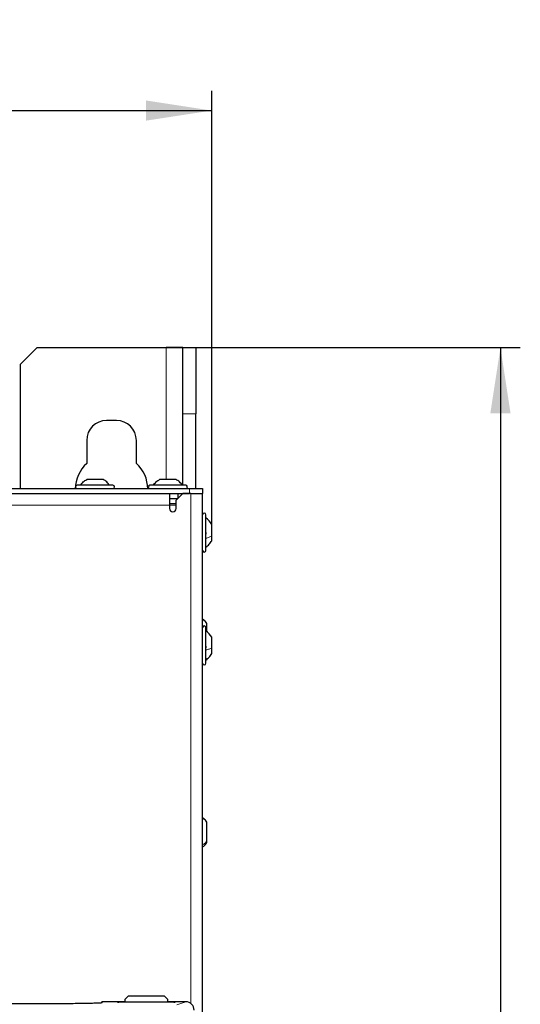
# Paper-space layout 'Blatt3' of a CAD drawing. Header units: millimetres. Extents: x 5 to 418, y 2 to 292.
# Tile 51 of 83: x 127 to 152, y 209 to 259. Entities that reach past the tile are written whole.
import ezdxf

# ---------------------------------------------------------------- set-up
doc = ezdxf.new("R2010")
doc.units = ezdxf.units.MM
doc.layers.add('SLD-0', color=7, linetype='Continuous')
doc.styles.add('SLDTEXTSTYLE0', font='TXT', dxfattribs={"width": 0.605})
doc.dimstyles.new('SLDDIMSTYLE0', dxfattribs={"dimtxt": 3.5, "dimasz": 3.302, "dimexe": 0, "dimexo": 0.0625, "dimgap": 0.875, "dimtad": 1, "dimlfac": 6, "dimrnd": 1e-09, "dimzin": 12, "dimdsep": 46, "dimtxsty": 'SLDTEXTSTYLE0', "dimsah": 1, "dimcen": 0.09, "dimadec": 0, "dimazin": 3, "dimtfac": 1, "dimtofl": 0, "dimtmove": 0, "dimatfit": 3, "dimfxl": 1, "dimfrac": 2, "dimtolj": 1, "dimtzin": 12, "dimarcsym": 0})
doc.dimstyles.new('SLDDIMSTYLE2', dxfattribs={"dimtxt": 3.5, "dimasz": 3.302, "dimexe": 0, "dimexo": 0.0625, "dimgap": 0.875, "dimtad": 1, "dimdec": 1, "dimlfac": 6, "dimrnd": 1e-09, "dimzin": 12, "dimdsep": 46, "dimtxsty": 'SLDTEXTSTYLE0', "dimsah": 1, "dimcen": 0.09, "dimadec": 0, "dimazin": 3, "dimtfac": 1, "dimtofl": 0, "dimtmove": 0, "dimatfit": 3, "dimfxl": 1, "dimfrac": 2, "dimtolj": 1, "dimtzin": 12, "dimarcsym": 0})

# ---------------------------------------------------------------- blocks, each defined once
blk = doc.blocks.new('_D_20')
at = {"layer": 'SLD-0', "color": 7}
for p, q in [((134.355, 242.06), (152.186, 242.06)), ((151.186, 242.06), (151.186, 87.665)), ((127.161, 87.665), (152.186, 87.665))]:
    blk.add_line(p, q, dxfattribs=at)
for centre, start, end in [((148.5, 165.506), 63.4349, 116.5651), ((148.5, 164.218), 243.4349, 296.5651)]:
    blk.add_arc(centre, 6.006, start, end, dxfattribs=at)
for points in [[(151.186, 242.06), (150.678, 238.758), (151.694, 238.758)], [(151.186, 87.665), (151.694, 90.967), (150.678, 90.967)]]:
    blk.add_solid(points, dxfattribs=at)
at = {"layer": 'SLD-0', "color": 7, "insert": (146.674, 158.847), "char_height": 3.5, "attachment_point": 1, "rotation": 90, "style": 'SLDTEXTSTYLE0'}
blk.add_mtext('926,4', dxfattribs=at)
blk = doc.blocks.new('_D_21')
at = {"layer": 'SLD-0', "color": 7}
for p, q in [((80.73, 233.164), (80.73, 254.994)), ((136.646, 233.164), (136.646, 254.994)), ((80.73, 253.994), (136.646, 253.994))]:
    blk.add_line(p, q, dxfattribs=at)
for points in [[(80.73, 253.994), (84.032, 253.486), (84.032, 254.502)], [(136.646, 253.994), (133.344, 254.502), (133.344, 253.486)]]:
    blk.add_solid(points, dxfattribs=at)
at = {"layer": 'SLD-0', "color": 7, "insert": (102.672, 258.506), "char_height": 3.5, "attachment_point": 1, "style": 'SLDTEXTSTYLE0'}
blk.add_mtext('335,5', dxfattribs=at)

psp = doc.layouts.new('Blatt3')

# ---------------------------------------------------------------- linework, layer by layer
at = {"color": 7, "linetype": 'Continuous', "lineweight": 25}
for p, q in [((127.8547, 242.0601), (127.0214, 241.2268)), ((127.8547, 242.0601), (134.3547, 242.0601)), ((135.1881, 242.0601), (134.3547, 242.0601)), ((135.1881, 242.0601), (135.8547, 242.0601)), ((135.1881, 238.7268), (135.1881, 242.0601)), ((135.8547, 242.0601), (135.8547, 238.7268)), ((127.0214, 234.9685), (127.0214, 241.2268)), ((135.1881, 235.1351), (135.1881, 238.7268)), ((135.8547, 234.9685), (135.8547, 238.7268)), ((131.8547, 238.3935), (131.3547, 238.3935)), ((130.3547, 237.3935), (130.3547, 236.2346)), ((132.8547, 236.2346), (132.8547, 237.3935)), ((81.8547, 234.9685), (135.5214, 234.9685)), ((131.6714, 235.1351), (129.8714, 235.1351)), ((131.1839, 235.4268), (130.3589, 235.4268)), ((135.3381, 235.1351), (133.5381, 235.1351)), ((134.8502, 235.4268), (134.026, 235.4268)), ((135.5214, 234.9685), (136.1881, 234.9685)), ((136.1881, 234.9685), (136.1881, 234.7185)), ((81.8547, 234.7185), (135.5214, 234.7185)), ((134.5214, 234.7185), (134.5214, 234.1351)), ((134.5214, 234.4685), (134.9381, 234.4685)), ((135.1881, 234.7185), (134.8547, 234.3851)), ((134.9381, 234.7185), (134.9381, 234.4685)), ((135.6047, 234.7185), (135.1881, 234.7185)), ((135.6047, 234.7185), (136.1881, 234.7185)), ((136.1881, 186.3851), (136.1881, 234.7185)), ((134.8547, 234.1351), (134.5214, 234.1351)), ((134.5214, 234.1351), (134.5214, 233.9685)), ((134.8547, 233.9685), (134.8547, 234.3851)), ((136.3547, 232.3957), (136.3547, 233.6518)), ((136.6464, 232.5886), (136.6464, 233.1643)), ((136.6464, 232.3393), (136.6464, 232.5886)), ((136.3547, 231.8518), (136.3547, 232.3957)), ((136.4047, 227.7648), (136.4047, 228.1735)), ((136.3547, 226.7909), (136.3547, 227.9685)), ((136.6464, 226.9413), (136.6464, 227.481)), ((136.3547, 226.1685), (136.3547, 226.7909)), ((136.6464, 226.656), (136.6464, 226.9413)), ((136.4047, 217.2209), (136.4047, 218.1735)), ((136.4047, 217.1468), (136.4047, 217.2209)), ((132.4381, 209.4185), (132.2714, 209.2518)), ((132.2714, 209.2518), (132.2714, 209.1119)), ((134.2714, 209.4185), (132.4381, 209.4185)), ((134.4381, 209.2518), (134.2714, 209.4185)), ((134.4381, 209.1119), (134.4381, 209.2518)), ((128.2714, 209.0299), (123.1047, 209.0299)), ((132.2714, 209.1316), (131.1364, 209.1316)), ((131.9095, 209.1126), (131.9092, 209.1127)), ((134.7381, 209.1119), (131.9714, 209.1119)), ((135.344, 209.1316), (134.4381, 209.1316)), ((134.8006, 209.1127), (134.8001, 209.1126))]:
    psp.add_line(p, q, dxfattribs=at)
at = {"color": 7, "linetype": 'Continuous', "lineweight": 18}
for p, q in [((134.3547, 242.0601), (134.3547, 235.4268)), ((135.8547, 238.7268), (135.1881, 238.7268)), ((135.5214, 234.7185), (135.5214, 234.9685)), ((135.6047, 209.0402), (135.6047, 234.7185)), ((134.5214, 234.1351), (82.8547, 234.1351)), ((134.8547, 234.2185), (134.5214, 234.2185)), ((131.1364, 209.1316), (131.1364, 209.0799)), ((131.9047, 209.113), (131.9047, 209.1206)), ((131.9103, 209.1126), (131.9047, 209.113)), ((131.9714, 209.1217), (132.2714, 209.1217)), ((131.9714, 209.1119), (131.9714, 209.1217)), ((134.4381, 209.1217), (134.7381, 209.1217)), ((134.7381, 209.1217), (134.7381, 209.1119)), ((134.8047, 209.113), (134.7992, 209.1126)), ((134.8047, 209.1206), (134.8047, 209.113)), ((134.8851, 208.9788), (135.344, 209.1316))]:
    psp.add_line(p, q, dxfattribs=at)
at = {"color": 7, "linetype": 'Continuous', "lineweight": 25}
for centre, radius, start, end in [((131.3547, 237.3935), 1, 90, 180), ((131.8547, 237.3935), 1, 360, 90), ((131.6047, 234.8935), 1.8333, 132.98589, 178.17664), ((131.6047, 234.8935), 1.8333, 1.82336, 47.01411), ((129.8714, 235.0518), 0.0833, 90, 270), ((131.6714, 235.0518), 0.0833, 270, 90), ((133.5381, 235.0518), 0.0833, 90, 270), ((135.3381, 235.0518), 0.0833, 270, 90), ((134.6881, 233.9685), 0.1667, 180, 0), ((136.2714, 233.6518), 0.0833, 360, 180), ((135.8098, 232.6968), 0.9583, 29.1989, 55.34848), ((136.2714, 231.8518), 0.0833, 180, 0), ((136.2714, 227.9685), 0.0833, 360, 180), ((135.8098, 227.0135), 0.9583, 29.1989, 55.34848), ((136.2714, 226.1685), 0.0833, 180, 0)]:
    psp.add_arc(centre, radius, start, end, dxfattribs=at)
at = {"color": 7, "linetype": 'Continuous', "lineweight": 18}
for centre, start, end in [((131.9047, 209.0872), 48.34104, 90.00067), ((134.8047, 209.0872), 89.99933, 131.65896)]:
    psp.add_arc(centre, 0.0333, start, end, dxfattribs=at)
at = {"color": 7, "linetype": 'Continuous', "lineweight": 25}
for centre, major_axis, ratio, start_param, end_param in [((131.103, 209.0983), (0.0017, 0.0333), 0.0009121, 1.501031, 1.5708441), ((131.1364, 209.0983), (0.0238, -0.0238), 0.9826973, 2.3474678, 3.8659043), ((131.9714, 209.1206), (0.0667, 0), 0.0174551, 1.5707963, 3.1415927), ((131.9714, 209.113), (0.0667, 0), 0.0174551, 3.4211051, 4.712389), ((134.7381, 209.1206), (0.0667, 0), 0.0174551, 0, 1.5707963), ((134.7381, 209.113), (0.0667, 0), 0.0174551, 4.712389, 6.009993), ((135.3437, 208.7149), (0.3958, 0.1318), 0.9987209, 5.962135, 7.5320179)]:
    psp.add_ellipse(centre, major_axis=major_axis, ratio=ratio, start_param=start_param, end_param=end_param, dxfattribs=at)
at = {"color": 7, "linetype": 'Continuous', "lineweight": 18}
for centre, start_param, end_param in [((131.9714, 209.113), 3.1415927, 3.4211051), ((134.7381, 209.113), 6.009993, 6.2831853)]:
    psp.add_ellipse(centre, major_axis=(0.0667, 0), ratio=0.0174551, start_param=start_param, end_param=end_param, dxfattribs=at)
at = {"color": 7, "linetype": 'Continuous', "lineweight": 25}
for points in [[(130.0381, 235.1351), (130.0832, 235.1929), (130.1735, 235.3085), (130.2971, 235.3874), (130.3589, 235.4268)], [(131.5047, 235.1351), (131.4596, 235.1929), (131.3694, 235.3085), (131.2457, 235.3874), (131.1839, 235.4268)], [(133.7055, 235.1351), (133.7505, 235.1929), (133.8407, 235.3085), (133.9642, 235.3874), (134.026, 235.4268)], [(135.1707, 235.1351), (135.1256, 235.1929), (135.0355, 235.3085), (134.9119, 235.3874), (134.8502, 235.4268)], [(135.1713, 235.1351), (135.1262, 235.1929), (135.036, 235.3085), (134.9124, 235.3874), (134.8505, 235.4268)]]:
    psp.add_open_spline(points, degree=3, dxfattribs=at)
for points, knots in [([(136.3262, 232.7873), (136.3301, 232.784), (136.3379, 232.7773), (136.3471, 232.7586), (136.3532, 232.7348), (136.3555, 232.7081), (136.3533, 232.6824), (136.3472, 232.6616), (136.338, 232.6472), (136.3301, 232.644), (136.3262, 232.6424)], [0, 0, 0, 0, 0.1251933, 0.2494385, 0.3742794, 0.4990244, 0.6238686, 0.7493688, 0.8744304, 1, 1, 1, 1]), ([(136.3547, 232.0185), (136.4125, 232.0636), (136.5281, 232.1538), (136.607, 232.2775), (136.6464, 232.3393)], [0, 0, 0, 0, 0.5000001, 1, 1, 1, 1]), ([(136.4047, 228.1735), (136.3574, 228.2389), (136.2954, 228.3246), (136.2087, 228.3835), (136.1881, 228.3975)], [0, 0, 0, 0, 0.7622719, 1, 1, 1, 1]), ([(136.3262, 227.0737), (136.3301, 227.0696), (136.3379, 227.0617), (136.3471, 227.0415), (136.3532, 227.0169), (136.3555, 226.9901), (136.3533, 226.9653), (136.3472, 226.946), (136.338, 226.9336), (136.3301, 226.9318), (136.3262, 226.9309)], [0, 0, 0, 0, 0.1251933, 0.2494385, 0.3742794, 0.4990244, 0.6238686, 0.7493688, 0.8744304, 1, 1, 1, 1]), ([(136.3547, 226.3351), (136.4125, 226.3803), (136.5281, 226.4705), (136.607, 226.5941), (136.6464, 226.656)], [0, 0, 0, 0, 0.5000001, 1, 1, 1, 1]), ([(136.4047, 218.1735), (136.3574, 218.2389), (136.2954, 218.3246), (136.2087, 218.3835), (136.1881, 218.3975)], [0, 0, 0, 0, 0.7622719, 1, 1, 1, 1]), ([(136.1881, 216.9228), (136.2087, 216.9368), (136.2954, 216.9956), (136.3574, 217.0814), (136.4047, 217.1468)], [0, 0, 0, 0, 0.23772815, 1, 1, 1, 1]), ([(131.1364, 209.0799), (131.1308, 209.0775), (131.1197, 209.0727), (131.0291, 209.0657), (130.8781, 209.0586), (130.651, 209.0516), (130.3462, 209.045), (129.9811, 209.0395), (129.5684, 209.035), (129.1183, 209.0319), (128.6806, 209.0301), (128.3955, 209.0299), (128.2714, 209.0299)], [0, 0, 0, 0, 0.0903644, 0.1816686, 0.2729728, 0.3803204, 0.4876678, 0.5950843, 0.7025016, 0.8098644, 0.9172271, 1, 1, 1, 1])]:
    psp.add_open_spline(points, degree=3, knots=knots, dxfattribs=at)
at = {"color": 7, "linetype": 'Continuous', "lineweight": 18}
for points in [[(136.3547, 232.4616), (136.4125, 232.4795), (136.5281, 232.5152), (136.607, 232.5641), (136.6464, 232.5886)], [(136.3547, 226.8423), (136.4125, 226.8563), (136.5281, 226.8841), (136.607, 226.9222), (136.6464, 226.9413)]]:
    psp.add_open_spline(points, degree=3, dxfattribs=at)
psp.add_open_spline([(136.1881, 217.0292), (136.2087, 217.0412), (136.2954, 217.0915), (136.3574, 217.1649), (136.4047, 217.2209)], degree=3, knots=[0, 0, 0, 0, 0.2377281, 1, 1, 1, 1], dxfattribs=at)

# ---------------------------------------------------------------- dimensions: what is measured, and where the dimension line sits
at = {"layer": 'SLD-0', "color": 7}
dim = psp.add_linear_dim(base=(136.6464, 253.9945), p1=(80.7297, 233.1643), p2=(136.6464, 233.1643), dimstyle='SLDDIMSTYLE0', dxfattribs=at)
dim.commit()
dim.dimension.update_dxf_attribs({"geometry": '_D_21', "text_midpoint": (108.6881, 253.9945), "dimtype": 160})
dim = psp.add_linear_dim(base=(151.1861, 87.6646), p1=(134.3547, 242.0601), p2=(127.1612, 87.6646), angle=90, text='(<>)', dimstyle='SLDDIMSTYLE2', dxfattribs=at)
dim.commit()
dim.dimension.update_dxf_attribs({"geometry": '_D_20', "text_midpoint": (151.1861, 164.8624), "dimtype": 160})

doc.saveas('drawing.dxf')
